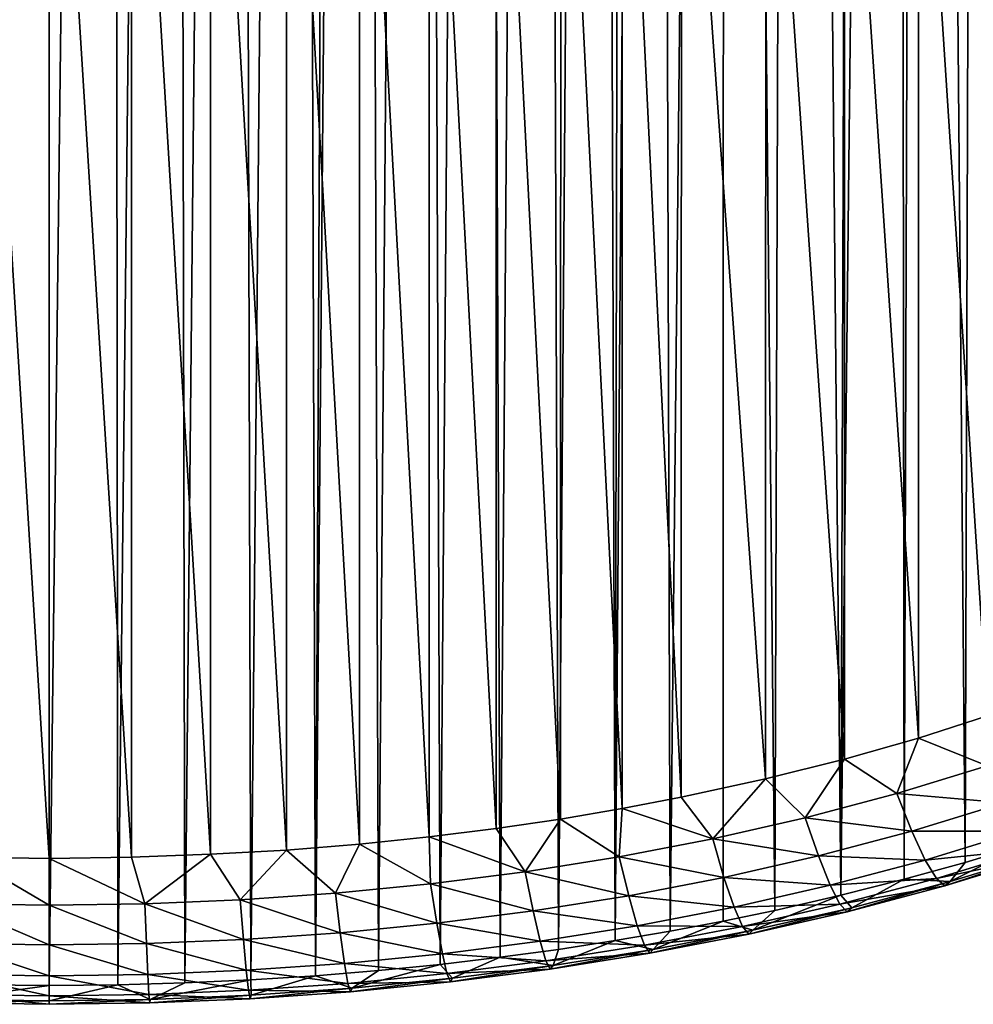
# Model space of a CAD drawing. Header units: metres. Extents: x -23 to 245, y -35 to 23.
# Tile 63 of 166: x 69.33 to 73.3, y -34.66 to -30.55. Entities that reach past the tile are written whole.
import ezdxf

# ---------------------------------------------------------------- set-up
doc = ezdxf.new("R2010")
doc.units = ezdxf.units.M
doc.layers.add('solid_509092_SW0002', color=7, linetype='CONTINUOUS')

msp = doc.modelspace()

# ---------------------------------------------------------------- linework, layer by layer
at = {"layer": 'solid_509092_SW0002'}
for points in [[(73.085167, -12.485703, 116.960114), (73.338982, -12.429041, 117.027557), (73.270462, -34.065563, 167.94397)], [(73.338982, -12.429041, 117.027557), (73.512909, -33.992016, 167.975189), (73.270462, -34.065563, 167.94397)], [(72.989799, -12.505683, 116.936279), (73.016571, -34.136108, 167.914032), (72.751854, -34.203064, 167.885605)], [(72.82132, -12.539251, 116.895966), (72.989799, -12.505683, 116.936279), (72.751854, -34.203064, 167.885605)], [(72.989799, -12.505683, 116.936279), (73.085167, -12.485703, 116.960114), (73.016571, -34.136108, 167.914032)], [(73.085167, -12.485703, 116.960114), (73.270462, -34.065563, 167.94397), (73.016571, -34.136108, 167.914032)], [(72.547714, -12.589332, 116.835388), (72.82132, -12.539251, 116.895966), (72.751854, -34.203064, 167.885605)], [(72.265366, -12.63567, 116.779198), (72.547714, -12.589332, 116.835388), (72.476265, -34.266033, 167.858871)], [(72.547714, -12.589332, 116.835388), (72.751854, -34.203064, 167.885605), (72.476265, -34.266033, 167.858871)], [(71.975365, -12.678055, 116.728195), (72.265366, -12.63567, 116.779198), (72.039665, -34.352627, 167.822128)], [(72.265366, -12.63567, 116.779198), (72.261665, -34.310555, 167.839981), (72.039665, -34.352627, 167.822128)], [(72.265366, -12.63567, 116.779198), (72.476265, -34.266033, 167.858871), (72.261665, -34.310555, 167.839981)], [(71.975365, -12.678055, 116.728195), (72.039665, -34.352627, 167.822128), (71.81015, -34.392021, 167.805405)], [(71.851311, -12.69463, 116.708359), (71.975365, -12.678055, 116.728195), (71.81015, -34.392021, 167.805405)], [(71.495285, -12.736961, 116.657196), (71.737854, -12.708952, 116.691124), (71.573685, -34.428391, 167.789963)], [(71.737854, -12.708952, 116.691124), (71.81015, -34.392021, 167.805405), (71.573685, -34.428391, 167.789963)], [(71.737854, -12.708952, 116.691124), (71.851311, -12.69463, 116.708359), (71.81015, -34.392021, 167.805405)], [(70.998283, -12.783809, 116.60006), (71.248489, -12.761946, 116.626732), (71.080299, -34.491043, 167.763367)], [(71.248489, -12.761946, 116.626732), (71.330368, -34.461483, 167.775909), (71.080299, -34.491043, 167.763367)], [(71.248489, -12.761946, 116.626732), (71.495285, -12.736961, 116.657196), (71.330368, -34.461483, 167.775909)], [(71.495285, -12.736961, 116.657196), (71.573685, -34.428391, 167.789963), (71.330368, -34.461483, 167.775909)], [(70.490578, -12.817951, 116.55899), (70.661949, -12.807946, 116.570953), (70.560532, -34.538494, 167.743225)], [(70.745552, -12.802499, 116.577469), (70.823616, -34.516804, 167.752426), (70.560532, -34.538494, 167.743225)], [(70.661949, -12.807946, 116.570953), (70.745552, -12.802499, 116.577469), (70.560532, -34.538494, 167.743225)], [(70.745552, -12.802499, 116.577469), (70.998283, -12.783809, 116.60006), (70.823616, -34.516804, 167.752426)], [(70.998283, -12.783809, 116.60006), (71.080299, -34.491043, 167.763367), (70.823616, -34.516804, 167.752426)], [(69.17511, -12.843785, 116.527718), (69.449997, -12.845599, 116.525116), (69.164253, -34.576408, 167.727127)], [(69.164253, -34.576408, 167.727127), (69.449997, -12.845599, 116.525116), (69.449997, -34.579082, 167.725998)], [(69.712639, -12.843954, 116.527519), (69.73571, -34.576412, 167.727127), (69.449997, -34.579082, 167.725998)], [(69.449997, -12.845599, 116.525116), (69.712639, -12.843954, 116.527519), (69.449997, -34.579082, 167.725998)], [(69.712639, -12.843954, 116.527519), (69.973824, -12.838752, 116.533989), (69.73571, -34.576412, 167.727127)], [(69.973824, -12.838752, 116.533989), (70.016273, -34.568573, 167.730453), (69.73571, -34.576412, 167.727127)], [(69.973824, -12.838752, 116.533989), (70.233238, -12.830061, 116.544487), (70.016273, -34.568573, 167.730453)], [(70.233238, -12.830061, 116.544487), (70.291321, -34.555843, 167.735855), (70.016273, -34.568573, 167.730453)], [(70.233238, -12.830061, 116.544487), (70.490578, -12.817951, 116.55899), (70.291321, -34.555843, 167.735855)], [(70.490578, -12.817951, 116.55899), (70.560532, -34.538494, 167.743225), (70.291321, -34.555843, 167.735855)], [(69.107452, -28.531895, 171.379242), (69.107399, -34.043694, 169.039612), (69.449997, -34.049309, 169.037231)], [(69.449997, -28.526281, 171.381622), (69.107452, -28.531895, 171.379242), (69.449997, -34.049309, 169.037231)], [(69.792549, -34.043697, 169.039612), (69.449997, -28.526281, 171.381622), (69.449997, -34.049309, 169.037231)], [(69.792549, -34.043697, 169.039612), (69.792603, -28.531897, 171.379242), (69.449997, -28.526281, 171.381622)], [(69.792549, -34.043697, 169.039612), (70.122414, -34.032047, 169.044556), (69.792603, -28.531897, 171.379242)], [(70.122414, -34.032047, 169.044556), (70.12252, -28.543549, 171.374283), (69.792603, -28.531897, 171.379242)], [(70.122414, -34.032047, 169.044556), (70.439606, -34.014366, 169.052063), (70.12252, -28.543549, 171.374283)], [(70.439606, -34.014366, 169.052063), (70.439766, -28.561235, 171.366776), (70.12252, -28.543549, 171.374283)], [(70.439606, -34.014366, 169.052063), (70.743782, -33.990227, 169.062317), (70.439766, -28.561235, 171.366776)], [(70.743782, -33.990227, 169.062317), (70.74398, -28.585381, 171.356537), (70.439766, -28.561235, 171.366776)], [(70.743782, -33.990227, 169.062317), (71.034927, -33.959637, 169.075302), (70.74398, -28.585381, 171.356537)], [(71.034927, -33.959637, 169.075302), (71.035179, -28.615982, 171.343536), (70.74398, -28.585381, 171.356537)], [(71.034927, -33.959637, 169.075302), (71.314392, -33.924221, 169.090332), (71.035179, -28.615982, 171.343536)], [(71.314392, -33.924221, 169.090332), (71.31469, -28.651411, 171.328506), (71.035179, -28.615982, 171.343536)], [(71.314392, -33.924221, 169.090332), (71.583069, -33.885105, 169.106934), (71.31469, -28.651411, 171.328506)], [(71.583069, -33.885105, 169.106934), (71.58342, -28.690538, 171.31189), (71.31469, -28.651411, 171.328506)], [(71.583069, -33.885105, 169.106934), (71.840218, -33.841442, 169.125473), (71.58342, -28.690538, 171.31189)], [(71.840218, -33.841442, 169.125473), (71.840614, -28.734222, 171.29335), (71.58342, -28.690538, 171.31189)], [(71.840218, -33.841442, 169.125473), (72.086731, -33.794113, 169.145554), (71.840614, -28.734222, 171.29335)], [(72.086731, -33.794113, 169.145554), (72.087181, -28.781569, 171.273254), (71.840614, -28.734222, 171.29335)], [(72.086731, -33.794113, 169.145554), (72.438118, -33.717907, 169.177902), (72.087181, -28.781569, 171.273254)], [(72.438118, -33.717907, 169.177902), (72.438644, -28.857807, 171.240891), (72.087181, -28.781569, 171.273254)], [(72.438118, -33.717907, 169.177902), (72.76696, -33.634918, 169.213135), (72.438644, -28.857807, 171.240891)], [(72.76696, -33.634918, 169.213135), (72.767563, -28.940832, 171.205658), (72.438644, -28.857807, 171.240891)], [(72.76696, -33.634918, 169.213135), (73.0756, -33.547169, 169.250381), (72.767563, -28.940832, 171.205658)], [(73.0756, -33.547169, 169.250381), (73.076263, -29.028622, 171.168396), (72.767563, -28.940832, 171.205658)], [(73.0756, -33.547169, 169.250381), (73.363846, -33.454529, 169.289703), (73.076263, -29.028622, 171.168396)], [(73.363846, -33.454529, 169.289703), (73.364571, -29.121305, 171.129044), (73.076263, -29.028622, 171.168396)], [(73.362495, -33.663136, 169.17392), (73.363846, -33.454529, 169.289703), (73.0756, -33.547169, 169.250381)], [(72.985779, -33.778595, 169.124908), (73.0756, -33.547169, 169.250381), (72.76696, -33.634918, 169.213135)], [(72.985779, -33.778595, 169.124908), (73.362495, -33.663136, 169.17392), (73.0756, -33.547169, 169.250381)], [(72.603813, -33.87978, 169.081955), (72.76696, -33.634918, 169.213135), (72.438118, -33.717907, 169.177902)], [(72.603813, -33.87978, 169.081955), (72.985779, -33.778595, 169.124908), (72.76696, -33.634918, 169.213135)], [(73.43367, -33.817596, 169.027908), (73.362495, -33.663136, 169.17392), (72.985779, -33.778595, 169.124908)], [(72.217583, -33.967472, 169.044739), (72.438118, -33.717907, 169.177902), (72.086731, -33.794113, 169.145554)], [(72.217583, -33.967472, 169.044739), (72.603813, -33.87978, 169.081955), (72.438118, -33.717907, 169.177902)], [(73.048355, -33.935692, 168.977768), (72.985779, -33.778595, 169.124908), (72.603813, -33.87978, 169.081955)], [(73.048355, -33.935692, 168.977768), (73.43367, -33.817596, 169.027908), (72.985779, -33.778595, 169.124908)], [(72.217583, -33.967472, 169.044739), (72.086731, -33.794113, 169.145554), (71.840218, -33.841442, 169.125473)], [(73.497513, -33.935459, 168.848251), (73.43367, -33.817596, 169.027908), (73.048355, -33.935692, 168.977768)], [(71.827911, -34.042324, 169.012955), (71.840218, -33.841442, 169.125473), (71.583069, -33.885105, 169.106934)], [(71.827911, -34.042324, 169.012955), (72.217583, -33.967472, 169.044739), (71.840218, -33.841442, 169.125473)], [(71.435471, -34.104855, 168.98642), (71.583069, -33.885105, 169.106934), (71.314392, -33.924221, 169.090332)], [(71.435471, -34.104855, 168.98642), (71.827911, -34.042324, 169.012955), (71.583069, -33.885105, 169.106934)], [(72.658325, -34.039013, 168.933914), (72.603813, -33.87978, 169.081955), (72.217583, -33.967472, 169.044739)], [(72.658325, -34.039013, 168.933914), (73.048355, -33.935692, 168.977768), (72.603813, -33.87978, 169.081955)], [(71.435471, -34.104855, 168.98642), (71.314392, -33.924221, 169.090332), (71.034927, -33.959637, 169.075302)], [(73.104485, -34.055923, 168.797119), (73.048355, -33.935692, 168.977768), (72.658325, -34.039013, 168.933914)], [(73.104485, -34.055923, 168.797119), (73.497513, -33.935459, 168.848251), (73.048355, -33.935692, 168.977768)], [(73.550812, -34.010815, 168.643982), (73.497513, -33.935459, 168.848251), (73.104485, -34.055923, 168.797119)], [(70.644547, -34.194538, 168.948349), (70.743782, -33.990227, 169.062317), (70.439606, -34.014366, 169.052063)], [(70.644547, -34.194538, 168.948349), (71.040848, -34.155483, 168.964935), (70.743782, -33.990227, 169.062317)], [(71.040848, -34.155483, 168.964935), (71.034927, -33.959637, 169.075302), (70.743782, -33.990227, 169.062317)], [(71.040848, -34.155483, 168.964935), (71.435471, -34.104855, 168.98642), (71.034927, -33.959637, 169.075302)], [(72.264465, -34.128445, 168.89595), (72.217583, -33.967472, 169.044739), (71.827911, -34.042324, 169.012955)], [(72.264465, -34.128445, 168.89595), (72.658325, -34.039013, 168.933914), (72.217583, -33.967472, 169.044739)], [(73.208412, -34.146, 168.150375), (73.270462, -34.065563, 167.94397), (73.512909, -33.992016, 167.975189)], [(73.208412, -34.146, 168.150375), (73.512909, -33.992016, 167.975189), (73.615715, -34.021156, 168.203369)], [(69.848717, -34.238831, 168.92955), (70.122414, -34.032047, 169.044556), (69.792549, -34.043697, 169.039612)], [(69.848717, -34.238831, 168.92955), (70.247032, -34.222263, 168.936584), (70.122414, -34.032047, 169.044556)], [(70.247032, -34.222263, 168.936584), (70.439606, -34.014366, 169.052063), (70.122414, -34.032047, 169.044556)], [(70.247032, -34.222263, 168.936584), (70.644547, -34.194538, 168.948349), (70.439606, -34.014366, 169.052063)], [(73.151344, -34.133251, 168.59201), (73.550812, -34.010815, 168.643982), (73.104485, -34.055923, 168.797119)], [(73.590881, -34.039864, 168.425354), (73.550812, -34.010815, 168.643982), (73.151344, -34.133251, 168.59201)], [(73.615715, -34.021156, 168.203369), (73.590881, -34.039864, 168.425354), (73.186577, -34.163788, 168.372757)], [(73.208412, -34.146, 168.150375), (73.615715, -34.021156, 168.203369), (73.186577, -34.163788, 168.372757)], [(69.051285, -34.238831, 168.92955), (69.449997, -34.244347, 168.927216), (69.107399, -34.043694, 169.039612)], [(69.449997, -34.244347, 168.927216), (69.449997, -34.049309, 169.037231), (69.107399, -34.043694, 169.039612)], [(69.848717, -34.238831, 168.92955), (69.792549, -34.043697, 169.039612), (69.449997, -34.049309, 169.037231)], [(69.848717, -34.238831, 168.92955), (69.449997, -34.049309, 169.037231), (69.449997, -34.244347, 168.927216)], [(71.867516, -34.204693, 168.863586), (71.827911, -34.042324, 169.012955), (71.435471, -34.104855, 168.98642)], [(71.867516, -34.204693, 168.863586), (72.264465, -34.128445, 168.89595), (71.827911, -34.042324, 169.012955)], [(72.707214, -34.161163, 168.752441), (72.658325, -34.039013, 168.933914), (72.264465, -34.128445, 168.89595)], [(72.707214, -34.161163, 168.752441), (73.104485, -34.055923, 168.797119), (72.658325, -34.039013, 168.933914)], [(73.151344, -34.133251, 168.59201), (73.104485, -34.055923, 168.797119), (72.707214, -34.161163, 168.752441)], [(73.208412, -34.146, 168.150375), (73.016571, -34.136108, 167.914032), (73.270462, -34.065563, 167.94397)], [(73.186577, -34.163788, 168.372757), (73.590881, -34.039864, 168.425354), (73.151344, -34.133251, 168.59201)], [(71.468079, -34.268337, 168.836578), (71.435471, -34.104855, 168.98642), (71.040848, -34.155483, 168.964935)], [(71.468079, -34.268337, 168.836578), (71.867516, -34.204693, 168.863586), (71.435471, -34.104855, 168.98642)], [(71.066681, -34.319836, 168.814713), (71.040848, -34.155483, 168.964935), (70.644547, -34.194538, 168.948349)], [(71.066681, -34.319836, 168.814713), (71.468079, -34.268337, 168.836578), (71.040848, -34.155483, 168.964935)], [(72.306519, -34.252148, 168.713821), (72.264465, -34.128445, 168.89595), (71.867516, -34.204693, 168.863586)], [(72.306519, -34.252148, 168.713821), (72.707214, -34.161163, 168.752441), (72.264465, -34.128445, 168.89595)], [(72.748032, -34.240093, 168.546646), (73.151344, -34.133251, 168.59201), (72.707214, -34.161163, 168.752441)], [(73.186577, -34.163788, 168.372757), (73.151344, -34.133251, 168.59201), (72.748032, -34.240093, 168.546646)], [(72.797745, -34.254791, 168.104202), (72.751854, -34.203064, 167.885605), (73.016571, -34.136108, 167.914032)], [(73.208412, -34.146, 168.150375), (73.186577, -34.163788, 168.372757), (72.778725, -34.271835, 168.326889)], [(72.797745, -34.254791, 168.104202), (73.208412, -34.146, 168.150375), (72.778725, -34.271835, 168.326889)], [(72.797745, -34.254791, 168.104202), (73.016571, -34.136108, 167.914032), (73.208412, -34.146, 168.150375)], [(70.663773, -34.359543, 168.797852), (70.644547, -34.194538, 168.948349), (70.247032, -34.222263, 168.936584)], [(70.663773, -34.359543, 168.797852), (71.066681, -34.319836, 168.814713), (70.644547, -34.194538, 168.948349)], [(72.748032, -34.240093, 168.546646), (72.707214, -34.161163, 168.752441), (72.306519, -34.252148, 168.713821)], [(72.778725, -34.271835, 168.326889), (73.186577, -34.163788, 168.372757), (72.748032, -34.240093, 168.546646)], [(69.04493, -34.404556, 168.778748), (69.449997, -34.410156, 168.776367), (69.051285, -34.238831, 168.92955)], [(69.449997, -34.410156, 168.776367), (69.449997, -34.244347, 168.927216), (69.051285, -34.238831, 168.92955)], [(69.855072, -34.404556, 168.778748), (69.848717, -34.238831, 168.92955), (69.449997, -34.244347, 168.927216)], [(70.259781, -34.387722, 168.785904), (70.247032, -34.222263, 168.936584), (69.848717, -34.238831, 168.92955)], [(69.855072, -34.404556, 168.778748), (70.259781, -34.387722, 168.785904), (69.848717, -34.238831, 168.92955)], [(70.259781, -34.387722, 168.785904), (70.663773, -34.359543, 168.797852), (70.247032, -34.222263, 168.936584)], [(71.90303, -34.329655, 168.680923), (71.867516, -34.204693, 168.863586), (71.468079, -34.268337, 168.836578)], [(71.90303, -34.329655, 168.680923), (72.306519, -34.252148, 168.713821), (71.867516, -34.204693, 168.863586)], [(72.341621, -34.332378, 168.507477), (72.748032, -34.240093, 168.546646), (72.306519, -34.252148, 168.713821)], [(72.778725, -34.271835, 168.326889), (72.748032, -34.240093, 168.546646), (72.341621, -34.332378, 168.507477)], [(72.384369, -34.34866, 168.064362), (72.476265, -34.266033, 167.858871), (72.751854, -34.203064, 167.885605)], [(72.384369, -34.34866, 168.064362), (72.751854, -34.203064, 167.885605), (72.797745, -34.254791, 168.104202)], [(69.855072, -34.404556, 168.778748), (69.449997, -34.244347, 168.927216), (69.449997, -34.410156, 168.776367)], [(71.497322, -34.394302, 168.653473), (71.468079, -34.268337, 168.836578), (71.066681, -34.319836, 168.814713)], [(71.497322, -34.394302, 168.653473), (71.90303, -34.329655, 168.680923), (71.468079, -34.268337, 168.836578)], [(72.341621, -34.332378, 168.507477), (72.306519, -34.252148, 168.713821), (71.90303, -34.329655, 168.680923)], [(72.384369, -34.34866, 168.064362), (72.261665, -34.310555, 167.839981), (72.476265, -34.266033, 167.858871)], [(72.368011, -34.365093, 168.287308), (72.778725, -34.271835, 168.326889), (72.341621, -34.332378, 168.507477)], [(72.797745, -34.254791, 168.104202), (72.778725, -34.271835, 168.326889), (72.368011, -34.365093, 168.287308)], [(72.384369, -34.34866, 168.064362), (72.797745, -34.254791, 168.104202), (72.368011, -34.365093, 168.287308)], [(71.089851, -34.446579, 168.631287), (71.066681, -34.319836, 168.814713), (70.663773, -34.359543, 168.797852)], [(71.089851, -34.446579, 168.631287), (71.497322, -34.394302, 168.653473), (71.066681, -34.319836, 168.814713)], [(71.968796, -34.428486, 168.030472), (72.039665, -34.352627, 167.822128), (72.261665, -34.310555, 167.839981)], [(71.968796, -34.428486, 168.030472), (72.261665, -34.310555, 167.839981), (72.384369, -34.34866, 168.064362)], [(70.681023, -34.486866, 168.614182), (70.663773, -34.359543, 168.797852), (70.259781, -34.387722, 168.785904)], [(70.681023, -34.486866, 168.614182), (71.089851, -34.446579, 168.631287), (70.663773, -34.359543, 168.797852)], [(71.932686, -34.410931, 168.474136), (71.90303, -34.329655, 168.680923), (71.497322, -34.394302, 168.653473)], [(71.968796, -34.428486, 168.030472), (71.81015, -34.392021, 167.805405), (72.039665, -34.352627, 167.822128)], [(71.932686, -34.410931, 168.474136), (72.341621, -34.332378, 168.507477), (71.90303, -34.329655, 168.680923)], [(72.368011, -34.365093, 168.287308), (72.341621, -34.332378, 168.507477), (71.932686, -34.410931, 168.474136)], [(72.384369, -34.34866, 168.064362), (72.368011, -34.365093, 168.287308), (71.954979, -34.444435, 168.253632)], [(71.968796, -34.428486, 168.030472), (72.384369, -34.34866, 168.064362), (71.954979, -34.444435, 168.253632)], [(69.039223, -34.532524, 168.594803), (69.449997, -34.538204, 168.592392), (69.04493, -34.404556, 168.778748)], [(69.449997, -34.538204, 168.592392), (69.449997, -34.410156, 168.776367), (69.04493, -34.404556, 168.778748)], [(69.860779, -34.532524, 168.594803), (69.855072, -34.404556, 168.778748), (69.449997, -34.410156, 168.776367)], [(70.271225, -34.515453, 168.602051), (70.259781, -34.387722, 168.785904), (69.855072, -34.404556, 168.778748)], [(69.860779, -34.532524, 168.594803), (70.271225, -34.515453, 168.602051), (69.855072, -34.404556, 168.778748)], [(70.271225, -34.515453, 168.602051), (70.681023, -34.486866, 168.614182), (70.259781, -34.387722, 168.785904)], [(71.521736, -34.47641, 168.446335), (71.497322, -34.394302, 168.653473), (71.089851, -34.446579, 168.631287)], [(71.521736, -34.47641, 168.446335), (71.932686, -34.410931, 168.474136), (71.497322, -34.394302, 168.653473)], [(71.551468, -34.494987, 168.002243), (71.573685, -34.428391, 167.789963), (71.81015, -34.392021, 167.805405)], [(71.551468, -34.494987, 168.002243), (71.81015, -34.392021, 167.805405), (71.968796, -34.428486, 168.030472)], [(71.954979, -34.444435, 168.253632), (72.368011, -34.365093, 168.287308), (71.932686, -34.410931, 168.474136)], [(69.860779, -34.532524, 168.594803), (69.449997, -34.410156, 168.776367), (69.449997, -34.538204, 168.592392)], [(71.551468, -34.494987, 168.002243), (71.330368, -34.461483, 167.775909), (71.573685, -34.428391, 167.789963)], [(71.954979, -34.444435, 168.253632), (71.932686, -34.410931, 168.474136), (71.521736, -34.47641, 168.446335)], [(71.540092, -34.510544, 168.225571), (71.954979, -34.444435, 168.253632), (71.521736, -34.47641, 168.446335)], [(71.968796, -34.428486, 168.030472), (71.954979, -34.444435, 168.253632), (71.540092, -34.510544, 168.225571)], [(71.551468, -34.494987, 168.002243), (71.968796, -34.428486, 168.030472), (71.540092, -34.510544, 168.225571)], [(70.695427, -34.570118, 168.40657), (70.681023, -34.486866, 168.614182), (70.271225, -34.515453, 168.602051)], [(71.109192, -34.529339, 168.423874), (71.089851, -34.446579, 168.631287), (70.681023, -34.486866, 168.614182)], [(70.695427, -34.570118, 168.40657), (71.109192, -34.529339, 168.423874), (70.681023, -34.486866, 168.614182)], [(71.132751, -34.548706, 167.979446), (71.080299, -34.491043, 167.763367), (71.330368, -34.461483, 167.775909)], [(71.109192, -34.529339, 168.423874), (71.521736, -34.47641, 168.446335), (71.089851, -34.446579, 168.631287)], [(71.540092, -34.510544, 168.225571), (71.521736, -34.47641, 168.446335), (71.109192, -34.529339, 168.423874)], [(71.132751, -34.548706, 167.979446), (71.330368, -34.461483, 167.775909), (71.551468, -34.494987, 168.002243)], [(70.280769, -34.599037, 168.394287), (70.271225, -34.515453, 168.602051), (69.860779, -34.532524, 168.594803)], [(70.280769, -34.599037, 168.394287), (70.695427, -34.570118, 168.40657), (70.271225, -34.515453, 168.602051)], [(70.712959, -34.590076, 167.961884), (70.560532, -34.538494, 167.743225), (70.823616, -34.516804, 167.752426)], [(70.712959, -34.590076, 167.961884), (70.823616, -34.516804, 167.752426), (71.080299, -34.491043, 167.763367)], [(70.712959, -34.590076, 167.961884), (71.080299, -34.491043, 167.763367), (71.132751, -34.548706, 167.979446)], [(71.123734, -34.563961, 168.202896), (71.540092, -34.510544, 168.225571), (71.109192, -34.529339, 168.423874)], [(71.551468, -34.494987, 168.002243), (71.540092, -34.510544, 168.225571), (71.123734, -34.563961, 168.202896)], [(71.132751, -34.548706, 167.979446), (71.551468, -34.494987, 168.002243), (71.123734, -34.563961, 168.202896)], [(69.034462, -34.61631, 168.386963), (69.449997, -34.622059, 168.384521), (69.039223, -34.532524, 168.594803)], [(69.449997, -34.622059, 168.384521), (69.449997, -34.538204, 168.592392), (69.039223, -34.532524, 168.594803)], [(69.86554, -34.61631, 168.386963), (69.860779, -34.532524, 168.594803), (69.449997, -34.538204, 168.592392)], [(69.86554, -34.61631, 168.386963), (69.449997, -34.538204, 168.592392), (69.449997, -34.622059, 168.384521)], [(69.87133, -34.636929, 167.941986), (69.73571, -34.576412, 167.727127), (70.016273, -34.568573, 167.730453)], [(69.86554, -34.61631, 168.386963), (70.280769, -34.599037, 168.394287), (69.860779, -34.532524, 168.594803)], [(69.87133, -34.636929, 167.941986), (70.016273, -34.568573, 167.730453), (70.291321, -34.555843, 167.735855)], [(69.87133, -34.636929, 167.941986), (70.291321, -34.555843, 167.735855), (70.292404, -34.619411, 167.949432)], [(70.292404, -34.619411, 167.949432), (70.291321, -34.555843, 167.735855), (70.560532, -34.538494, 167.743225)], [(70.292404, -34.619411, 167.949432), (70.560532, -34.538494, 167.743225), (70.712959, -34.590076, 167.961884)], [(71.123734, -34.563961, 168.202896), (71.109192, -34.529339, 168.423874), (70.695427, -34.570118, 168.40657)], [(70.706253, -34.605106, 168.185425), (71.123734, -34.563961, 168.202896), (70.695427, -34.570118, 168.40657)], [(71.132751, -34.548706, 167.979446), (71.123734, -34.563961, 168.202896), (70.706253, -34.605106, 168.185425)], [(70.712959, -34.590076, 167.961884), (71.132751, -34.548706, 167.979446), (70.706253, -34.605106, 168.185425)], [(69.028664, -34.636929, 167.941986), (69.164253, -34.576408, 167.727127), (69.449997, -34.579082, 167.725998)], [(69.028664, -34.636929, 167.941986), (69.449997, -34.579082, 167.725998), (69.449997, -34.642754, 167.939514)], [(69.449997, -34.642754, 167.939514), (69.449997, -34.579082, 167.725998), (69.73571, -34.576412, 167.727127)], [(69.87133, -34.636929, 167.941986), (69.449997, -34.642754, 167.939514), (69.73571, -34.576412, 167.727127)], [(70.287949, -34.634281, 168.173035), (70.280769, -34.599037, 168.394287), (69.86554, -34.61631, 168.386963)], [(70.706253, -34.605106, 168.185425), (70.695427, -34.570118, 168.40657), (70.280769, -34.599037, 168.394287)], [(70.287949, -34.634281, 168.173035), (70.706253, -34.605106, 168.185425), (70.280769, -34.599037, 168.394287)], [(70.712959, -34.590076, 167.961884), (70.706253, -34.605106, 168.185425), (70.287949, -34.634281, 168.173035)], [(70.292404, -34.619411, 167.949432), (70.712959, -34.590076, 167.961884), (70.287949, -34.634281, 168.173035)], [(69.028664, -34.636929, 167.941986), (69.449997, -34.642754, 167.939514), (69.030884, -34.651703, 168.165649)], [(69.030884, -34.651703, 168.165649), (69.449997, -34.657501, 168.163193), (69.034462, -34.61631, 168.386963)], [(69.449997, -34.642754, 167.939514), (69.449997, -34.657501, 168.163193), (69.030884, -34.651703, 168.165649)], [(69.449997, -34.657501, 168.163193), (69.449997, -34.622059, 168.384521), (69.034462, -34.61631, 168.386963)], [(69.869118, -34.651703, 168.165649), (69.86554, -34.61631, 168.386963), (69.449997, -34.622059, 168.384521)], [(69.869118, -34.651703, 168.165649), (69.449997, -34.622059, 168.384521), (69.449997, -34.657501, 168.163193)], [(69.87133, -34.636929, 167.941986), (69.449997, -34.657501, 168.163193), (69.449997, -34.642754, 167.939514)], [(69.87133, -34.636929, 167.941986), (69.869118, -34.651703, 168.165649), (69.449997, -34.657501, 168.163193)], [(69.869118, -34.651703, 168.165649), (70.287949, -34.634281, 168.173035), (69.86554, -34.61631, 168.386963)], [(70.292404, -34.619411, 167.949432), (70.287949, -34.634281, 168.173035), (69.869118, -34.651703, 168.165649)], [(69.87133, -34.636929, 167.941986), (70.292404, -34.619411, 167.949432), (69.869118, -34.651703, 168.165649)]]:
    msp.add_3dface(points, dxfattribs=at)

doc.saveas('drawing.dxf')
